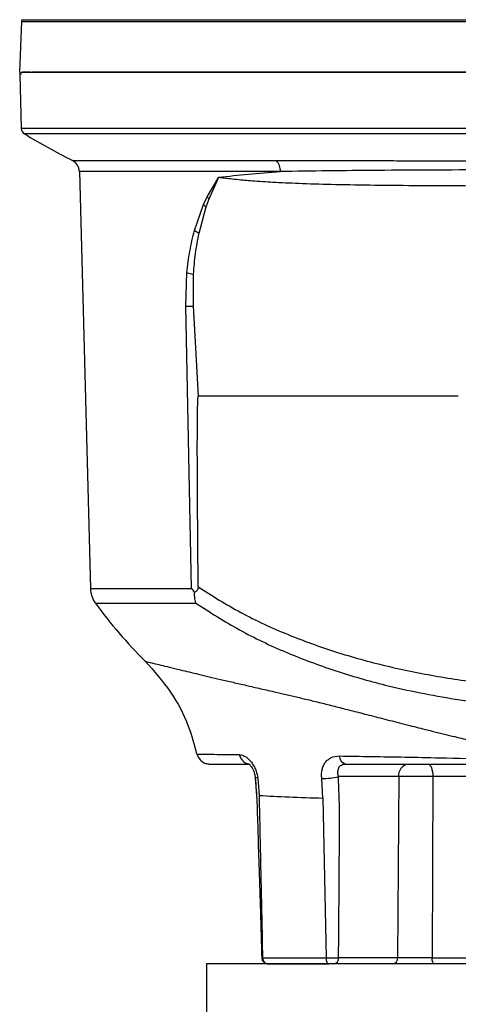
# Model space of a CAD drawing. Header units: millimetres. Extents: x 351 to 1801, y 78 to 1352.
# Tile 14 of 39: x 1114 to 1182, y 710 to 862. Entities that reach past the tile are written whole.
import ezdxf

# ---------------------------------------------------------------- set-up
doc = ezdxf.new("R2010")
doc.units = ezdxf.units.MM

msp = doc.modelspace()

# ---------------------------------------------------------------- linework, layer by layer
at = {"color": 7, "linetype": 'Continuous', "lineweight": 25}
for p, q in [((1114.44, 862.12), (1114.16, 854.28)), ((1114.16, 854.28), (1114.23, 854.28)), ((1114.19, 853.95), (1114.41, 845.53)), ((1123.44, 838.84), (1125.13, 774.2)), ((1143.23, 834.94), (1145.04, 837.98)), ((1143.56, 834.6), (1145.04, 837.98)), ((1141.27, 829.71), (1142.67, 833.75)), ((1142.67, 833.75), (1143.23, 834.94)), ((1143.11, 833.36), (1143.56, 834.6)), ((1141.99, 829.28), (1143.11, 833.36)), ((1139.92, 818), (1140.11, 823.18)), ((1141.13, 818), (1141.14, 822.93)), ((1140.79, 774.2), (1139.92, 818)), ((1141.89, 804.07), (1141.13, 818)), ((1140.79, 774.2), (1141.3, 773.56)), ((1172.95, 745.03), (1163.6, 745.03)), ((1172.95, 745.03), (1172.77, 716.95)), ((1178.24, 745.03), (1178.12, 716.95)), ((1198.09, 745.03), (1178.24, 745.03)), ((1150.71, 744.86), (1150.91, 742.09)), ((1151.09, 744.81), (1151.3, 742.12)), ((1161.18, 741.71), (1161.02, 744.73)), ((1161.18, 741.71), (1161.68, 716.95)), ((1172.77, 716.95), (1163.62, 716.95)), ((1178.12, 716.95), (1198.21, 716.95)), ((1143.16, 715.98), (1143.16, 703.48)), ((1188.16, 715.98), (1143.16, 715.98))]:
    msp.add_line(p, q, dxfattribs=at)
at = {"color": 8, "linetype": 'Continuous', "lineweight": 25}
for p, q in [((1114.44, 862.12), (1293.89, 862.12)), ((1114.53, 862.4), (1204.16, 862.4)), ((1114.46, 853.95), (1114.19, 853.95)), ((1227.91, 845.53), (1114.41, 845.53)), ((1226.16, 844.7), (1114.9, 844.7)), ((1122.36, 840.56), (1153.94, 840.56)), ((1154.61, 838.84), (1123.44, 838.84)), ((1125.13, 774.2), (1140.79, 774.2)), ((1125.9, 771.95), (1141.47, 771.95))]:
    msp.add_line(p, q, dxfattribs=at)
at = {"color": 7, "linetype": 'Continuous', "lineweight": 25, "flags": 128}
for points in [[(1177.54, 746.98), (1177.67, 746.94), (1177.8, 746.83), (1177.92, 746.65), (1178.03, 746.41), (1178.11, 746.12), (1178.18, 745.78), (1178.22, 745.41), (1178.24, 745.03)], [(1178.49, 715.98), (1178.42, 716), (1178.35, 716.05), (1178.29, 716.14), (1178.23, 716.26), (1178.19, 716.41), (1178.15, 716.58), (1178.13, 716.76), (1178.12, 716.95)]]:
    msp.add_lwpolyline(points, dxfattribs=at)
at = {"color": 8, "linetype": 'Continuous', "lineweight": 25, "flags": 128}
msp.add_lwpolyline([(1151.09, 744.81), (1150.91, 744.82), (1150.79, 744.83), (1150.72, 744.85), (1150.72, 744.87), (1150.72, 744.88)], dxfattribs=at)
at = {"color": 7, "linetype": 'Continuous', "lineweight": 25}
for centre, radius, start, end in [((1114.94, 862.1), 0.5, 144.2252, 178), ((1115.19, 853.98), 1, 162.514, 181.5), ((1115.41, 845.56), 1, 181.5, 239.2302), ((1186.52, 964.99), 140, 239.2302, 242.721), ((1121.44, 838.78), 2, 1.5, 62.721), ((1152.27, 838.93), 2.33, 357.7396, 44.4013), ((1147.06, 838.17), 6.23, 225.2811, 230.6522), ((1147.77, 839.07), 6.14, 222.2709, 226.6629), ((1145.19, 835.41), 6.92, 235.4784, 242.3973), ((1143.48, 834.99), 12.28, 254.0542, 259.0107), ((1140.1, 928.56), 110.57, 269.9089, 270.5374), ((1129.13, 774.31), 4, 181.5, 216.0667), ((1186.52, 816.11), 75, 216.0667, 225.1578), ((1165.1, 748.27), 1.34, 181.8689, 255.0198), ((1174.7, 745.24), 1.77, 101.1269, 186.9239), ((1160.92, 756.76), 12.04, 270.4671, 282.872), ((1162.74, 716.85), 0.884, 281.1269, 6.9239), ((1171.89, 716.85), 0.884, 281.1269, 6.9239)]:
    msp.add_arc(centre, radius, start, end, dxfattribs=at)
at = {"color": 8, "linetype": 'Continuous', "lineweight": 25}
msp.add_arc((1150.02, 748.78), 1.82, 190.6077, 257.7774, dxfattribs=at)
at = {"color": 7, "linetype": 'Continuous', "lineweight": 25}
for points, knots in [([(1114.38, 854.28), (1114.43, 854.28), (1114.58, 854.28), (1115.78, 854.28), (1117.89, 854.28), (1120.88, 854.28), (1124.66, 854.28), (1129.21, 854.28), (1134.48, 854.28), (1140.42, 854.28), (1146.98, 854.28), (1154.08, 854.28), (1161.67, 854.28), (1169.67, 854.28), (1178, 854.28), (1186.58, 854.28), (1195.33, 854.28), (1201.22, 854.28), (1204.16, 854.28)], [0, 0, 0, 0, 0.033032, 0.097497, 0.161961, 0.226426, 0.29089, 0.355355, 0.419819, 0.484284, 0.548748, 0.613213, 0.677677, 0.742142, 0.806606, 0.871071, 0.935535, 1, 1, 1, 1]), ([(1115.83, 854.28), (1115.8, 854.28), (1115.14, 854.28), (1114.87, 854.28), (1114.61, 854.28)], [0, 0, 0, 0, 0.046368, 1, 1, 1, 1]), ([(1204.16, 854.28), (1201.47, 854.28), (1195.98, 854.28), (1187.7, 854.28), (1179.31, 854.28), (1170.95, 854.28), (1162.75, 854.28), (1154.84, 854.28), (1147.37, 854.28), (1140.46, 854.28), (1134.24, 854.28), (1128.78, 854.28), (1124.17, 854.28), (1120.45, 854.28), (1117.7, 854.28), (1116.58, 854.28), (1116.08, 854.28)], [0, 0, 0, 0, 0.065632, 0.133473, 0.203329, 0.274959, 0.348073, 0.422342, 0.4974, 0.57286, 0.648321, 0.723379, 0.797648, 0.870762, 0.942392, 1, 1, 1, 1]), ([(1153.94, 840.56), (1154.77, 840.56), (1156.57, 840.56), (1159.59, 840.56), (1163.02, 840.55), (1166.06, 840.55), (1168.51, 840.54), (1170.31, 840.54), (1172.13, 840.54), (1173.97, 840.53), (1175.83, 840.53), (1177.65, 840.53), (1179.69, 840.52), (1182.14, 840.52), (1184.9, 840.52), (1187.58, 840.51), (1190.01, 840.51), (1193.55, 840.51), (1198.28, 840.5), (1202.22, 840.5), (1204.16, 840.5)], [0, 0, 0, 0, 0.057915, 0.125436, 0.20256, 0.281015, 0.317773, 0.354528, 0.391281, 0.428031, 0.464778, 0.501522, 0.535059, 0.584067, 0.643504, 0.693224, 0.736397, 0.781069, 0.892114, 1, 1, 1, 1]), ([(1145.04, 837.98), (1146.55, 838.14), (1149.55, 838.46), (1152.92, 838.71), (1154.61, 838.84)], [0, 0, 0, 0, 0.500055, 1, 1, 1, 1]), ([(1140.11, 823.18), (1140.24, 824.3), (1140.49, 826.55), (1141.01, 828.66), (1141.27, 829.71)], [0, 0, 0, 0, 0.500495, 1, 1, 1, 1]), ([(1141.14, 822.93), (1141.22, 824.01), (1141.38, 826.17), (1141.78, 828.24), (1141.99, 829.28)], [0, 0, 0, 0, 0.497424, 1, 1, 1, 1]), ([(1141.86, 774.44), (1141.79, 781.89), (1141.69, 791.19), (1141.73, 800.92), (1141.79, 803.32), (1141.84, 803.9), (1141.86, 804.04), (1141.88, 804.07), (1141.88, 804.07), (1141.89, 804.07), (1141.89, 804.07), (1141.89, 804.07), (1141.89, 804.07), (1141.89, 804.07)], [0, 0, 0, 0, 0.7535652, 0.9398794, 0.9854611, 0.9964032, 0.9989638, 0.9993215, 0.9995844, 0.9996906, 0.9997891, 0.9998892, 1, 1, 1, 1]), ([(1141.86, 774.44), (1141.86, 774.38), (1141.86, 774.28), (1141.8, 774.09), (1141.61, 773.82), (1141.42, 773.66), (1141.3, 773.56)], [0, 0, 0, 0, 0.127139, 0.250777, 0.500655, 1, 1, 1, 1]), ([(1141.47, 771.95), (1141.4, 772.24), (1141.28, 772.74), (1141.29, 773.31), (1141.3, 773.56)], [0, 0, 0, 0, 0.5694688, 1, 1, 1, 1]), ([(1141.47, 771.95), (1143.7, 770.52), (1148.15, 767.66), (1155.42, 764.23), (1162.99, 761.39), (1171.73, 758.89), (1181.71, 756.92), (1192.88, 755.6), (1200.41, 755.44), (1204.16, 755.36)], [0, 0, 0, 0, 0.126052, 0.251885, 0.376677, 0.500604, 0.667266, 0.834158, 1, 1, 1, 1]), ([(1133.63, 762.94), (1135, 761.39), (1137.69, 758.36), (1140.34, 753.37), (1141.23, 749.97), (1141.61, 748.5)], [0, 0, 0, 0, 0.370841, 0.726924, 1, 1, 1, 1]), ([(1141.69, 748.52), (1141.76, 748.31), (1141.9, 747.89), (1142.37, 747.38), (1142.97, 747.04), (1143.42, 747), (1143.63, 746.98)], [0, 0, 0, 0, 0.242853, 0.5, 0.757147, 1, 1, 1, 1]), ([(1148.22, 748.45), (1148.51, 748.39), (1149.08, 748.29), (1149.87, 747.59), (1150.4, 746.85), (1150.73, 746.22), (1150.98, 745.53), (1151.05, 745.05), (1151.09, 744.81)], [0, 0, 0, 0, 0.262406, 0.517799, 0.642066, 0.763358, 0.88274, 1, 1, 1, 1]), ([(1161.02, 744.73), (1161.01, 744.96), (1160.97, 745.43), (1161.06, 746.1), (1161.25, 746.71), (1161.56, 747.25), (1161.97, 747.68), (1162.65, 748.13), (1163.31, 748.19), (1163.76, 748.23)], [0, 0, 0, 0, 0.117518, 0.236185, 0.356151, 0.479484, 0.605128, 0.734858, 1, 1, 1, 1]), ([(1163.76, 748.23), (1165.39, 748.21), (1168.65, 748.16), (1173.89, 748.07), (1180.17, 747.94), (1187.52, 747.74), (1193.05, 747.54), (1195.81, 747.44)], [0, 0, 0, 0, 0.169606, 0.337065, 0.503276, 0.752661, 1, 1, 1, 1]), ([(1143.63, 746.98), (1143.63, 746.98), (1143.5, 746.98), (1143.97, 746.98), (1145.1, 746.98), (1147.05, 746.98), (1148.94, 746.98), (1149.89, 746.98)], [0, 0, 0, 0, 0.000666, 0.251264, 0.500159, 0.748805, 1, 1, 1, 1]), ([(1149.62, 747), (1149.62, 747.02), (1149.62, 747.04), (1149.8, 746.92), (1149.99, 746.72), (1150.21, 746.41), (1150.42, 745.99), (1150.61, 745.46), (1150.68, 745.06), (1150.71, 744.86)], [0, 0, 0, 0, 0.206938, 0.319608, 0.439858, 0.568042, 0.704473, 0.848423, 1, 1, 1, 1]), ([(1163.6, 745.03), (1163.59, 745.08), (1163.54, 745.33), (1163.5, 745.82), (1163.6, 746.32), (1163.82, 746.66), (1164.07, 746.84), (1164.38, 746.96), (1164.62, 746.97), (1164.75, 746.98)], [0, 0, 0, 0, 0.046565, 0.249921, 0.49883, 0.629948, 0.748424, 0.872692, 1, 1, 1, 1]), ([(1164.75, 746.98), (1166.3, 746.98), (1169.41, 746.98), (1174.45, 746.98), (1179.65, 746.98), (1184.97, 746.98), (1190.38, 746.98), (1194.01, 746.98), (1195.84, 746.98)], [0, 0, 0, 0, 0.1660395, 0.3327941, 0.4988663, 0.6639678, 0.8307518, 1, 1, 1, 1]), ([(1163.62, 716.95), (1163.64, 718.8), (1163.67, 722.53), (1163.72, 728.14), (1163.74, 733.78), (1163.82, 739.42), (1163.68, 743.16), (1163.6, 745.03)], [0, 0, 0, 0, 0.197428, 0.39831, 0.599324, 0.799877, 1, 1, 1, 1]), ([(1178.24, 745.03), (1177.78, 745.03), (1176.86, 745.04), (1175.41, 745.04), (1174.04, 745.04), (1173.31, 745.03), (1172.95, 745.03)], [0, 0, 0, 0, 0.250162, 0.500303, 0.750292, 1, 1, 1, 1]), ([(1150.71, 744.86), (1150.8, 743.59), (1151, 740.73), (1151.11, 735.98), (1151.31, 730.33), (1151.51, 723.84), (1151.65, 719.22), (1151.72, 716.78)], [0, 0, 0, 0, 0.135268, 0.306215, 0.507324, 0.738588, 1, 1, 1, 1]), ([(1151.3, 742.12), (1152.79, 742.03), (1155.71, 741.86), (1159.38, 741.76), (1161.18, 741.71)], [0, 0, 0, 0, 0.510728, 1, 1, 1, 1]), ([(1151.3, 742.12), (1151.3, 742.12), (1151.3, 742.12), (1151.3, 742.11), (1151.3, 742.07), (1151.3, 741.94), (1151.31, 741.42), (1151.4, 737.26), (1151.58, 729.01), (1151.75, 721.15), (1151.83, 716.95)], [0, 0, 0, 0, 0.000036, 0.000327, 0.001136, 0.004202, 0.016125, 0.063129, 0.499852, 1, 1, 1, 1]), ([(1151.72, 716.95), (1151.73, 716.89), (1151.73, 716.77), (1151.79, 716.58), (1151.89, 716.41), (1152.07, 716.2), (1152.37, 716.02), (1152.65, 715.99), (1152.78, 715.98)], [0, 0, 0, 0, 0.1122704, 0.2304083, 0.3539145, 0.4835095, 0.7500247, 1, 1, 1, 1]), ([(1151.83, 716.95), (1153.28, 716.95), (1156.18, 716.95), (1159.85, 716.95), (1161.68, 716.95)], [0, 0, 0, 0, 0.5, 1, 1, 1, 1]), ([(1151.83, 716.95), (1151.85, 716.83), (1151.88, 716.57), (1152.08, 716.25), (1152.38, 716.02), (1152.62, 715.99), (1152.74, 715.98)], [0, 0, 0, 0, 0.2419184, 0.4887854, 0.7412815, 1, 1, 1, 1]), ([(1161.68, 716.95), (1161.81, 716.95), (1162.1, 716.95), (1162.59, 716.95), (1163.14, 716.95), (1163.46, 716.95), (1163.62, 716.95)], [0, 0, 0, 0, 0.187834, 0.423404, 0.699383, 1, 1, 1, 1]), ([(1161.68, 716.95), (1161.68, 716.83), (1161.7, 716.57), (1161.8, 716.25), (1161.94, 716.02), (1162.04, 715.99), (1162.09, 715.98)], [0, 0, 0, 0, 0.242289, 0.489041, 0.741306, 1, 1, 1, 1]), ([(1178.12, 716.95), (1177.66, 716.95), (1176.73, 716.95), (1175.26, 716.95), (1173.87, 716.95), (1173.14, 716.95), (1172.77, 716.95)], [0, 0, 0, 0, 0.250831, 0.500727, 0.750479, 1, 1, 1, 1]), ([(1162.91, 715.98), (1162.86, 715.98), (1162.74, 715.98), (1162.54, 715.98), (1162.32, 715.98), (1162.17, 715.98), (1162.09, 715.98)], [0, 0, 0, 0, 0.2490403, 0.4995649, 0.7490384, 1, 1, 1, 1])]:
    msp.add_open_spline(points, degree=3, knots=knots, dxfattribs=at)
at = {"color": 8, "linetype": 'Continuous', "lineweight": 25}
for points, knots in [([(1217.62, 839.12), (1216.12, 839.12), (1211.7, 839.13), (1204.22, 839.13), (1195.34, 839.13), (1186.57, 839.11), (1178, 839.08), (1169.74, 839.03), (1161.83, 838.96), (1157.02, 838.88), (1154.61, 838.84)], [0, 0, 0, 0, 0.068617, 0.201334, 0.334725, 0.467004, 0.599595, 0.733165, 0.866272, 1, 1, 1, 1]), ([(1145.04, 837.98), (1145.05, 837.98), (1145.07, 837.98), (1145.14, 837.97), (1145.4, 837.93), (1145.96, 837.86), (1146.91, 837.75), (1148.48, 837.58), (1150.81, 837.38), (1154.08, 837.18), (1158.24, 836.99), (1163.35, 836.85), (1169.44, 836.75), (1176.13, 836.69), (1183.33, 836.66), (1190.6, 836.64), (1195.9, 836.63), (1198.92, 836.63), (1199.78, 836.63), (1200.64, 836.63), (1201.52, 836.63), (1202.4, 836.63), (1203.29, 836.63), (1203.89, 836.63), (1204.18, 836.63), (1204.18, 836.63), (1204.19, 836.63), (1204.19, 836.63), (1204.2, 836.63), (1204.24, 836.63), (1204.41, 836.63), (1205.09, 836.63), (1206.59, 836.63), (1209.15, 836.63), (1211.98, 836.63), (1213.94, 836.63), (1214.72, 836.64)], [0, 0, 0, 0, 0.000148, 0.001236, 0.004186, 0.01521, 0.033024, 0.057559, 0.100595, 0.15529, 0.221667, 0.299943, 0.389224, 0.489413, 0.582679, 0.684791, 0.781135, 0.792352, 0.803654, 0.815043, 0.826522, 0.838092, 0.849755, 0.861513, 0.861513, 0.861515, 0.861521, 0.861541, 0.861623, 0.861944, 0.863221, 0.86831, 0.888586, 0.922232, 0.969135, 1, 1, 1, 1]), ([(1141.86, 774.44), (1144.03, 773.08), (1148.45, 770.3), (1155.62, 767.02), (1163.18, 764.27), (1170.96, 762.13), (1179.06, 760.48), (1187.29, 759.33), (1195.65, 758.64), (1204.98, 758.42), (1213.01, 758.58), (1218.13, 759.19), (1219.55, 759.35)], [0, 0, 0, 0, 0.100042, 0.204419, 0.303813, 0.406387, 0.506907, 0.609645, 0.710343, 0.811876, 0.947795, 1, 1, 1, 1]), ([(1133.64, 762.93), (1133.64, 762.93), (1133.53, 762.96), (1133.92, 762.86), (1134.76, 762.65), (1136.01, 762.34), (1137.38, 762), (1139.28, 761.54), (1141.85, 760.93), (1144.68, 760.26), (1147.24, 759.66), (1149.32, 759.18), (1151.55, 758.67), (1153.68, 758.19), (1155.69, 757.73), (1157.57, 757.28), (1159.56, 756.8), (1161.65, 756.28), (1163.46, 755.82), (1164.96, 755.44), (1166.14, 755.14), (1167.39, 754.82), (1168.71, 754.48), (1170.1, 754.12), (1171.56, 753.75), (1173.08, 753.36), (1175.04, 752.86), (1177.08, 752.35), (1178.89, 751.9), (1180.3, 751.55), (1182.01, 751.14), (1184.33, 750.6), (1187.74, 749.85), (1191.69, 749.06), (1194.74, 748.58), (1196.16, 748.37)], [0, 0, 0, 0, 0.00018, 0.063489, 0.127892, 0.171414, 0.215369, 0.25973, 0.321205, 0.384371, 0.416557, 0.449113, 0.482016, 0.515245, 0.539046, 0.563487, 0.58855, 0.614217, 0.640466, 0.653463, 0.667183, 0.681613, 0.69674, 0.712546, 0.729016, 0.746131, 0.763873, 0.794272, 0.814073, 0.823584, 0.841091, 0.870422, 0.899833, 0.953541, 1, 1, 1, 1]), ([(1141.69, 748.52), (1141.69, 748.52), (1141.55, 748.52), (1142.03, 748.52), (1143.22, 748.51), (1145.25, 748.48), (1147.23, 748.46), (1148.22, 748.45)], [0, 0, 0, 0, 0.000194, 0.251263, 0.500522, 0.749514, 1, 1, 1, 1]), ([(1151.73, 716.95), (1151.73, 716.95), (1151.7, 716.95), (1151.77, 716.95), (1151.83, 716.95)], [0, 0, 0, 0, 0.169916, 1, 1, 1, 1])]:
    msp.add_open_spline(points, degree=3, knots=knots, dxfattribs=at)
at = {"color": 7, "linetype": 'Continuous', "lineweight": 25}
for points in [[(1141.89, 804.07), (1145.08, 804.07), (1151.46, 804.07), (1161.47, 804.07), (1171.71, 804.07), (1178.7, 804.07), (1182.2, 804.07)], [(1152.74, 715.98), (1154.12, 715.98), (1156.89, 715.98), (1160.36, 715.98), (1162.09, 715.98)]]:
    msp.add_open_spline(points, degree=3, dxfattribs=at)

doc.saveas('drawing.dxf')
